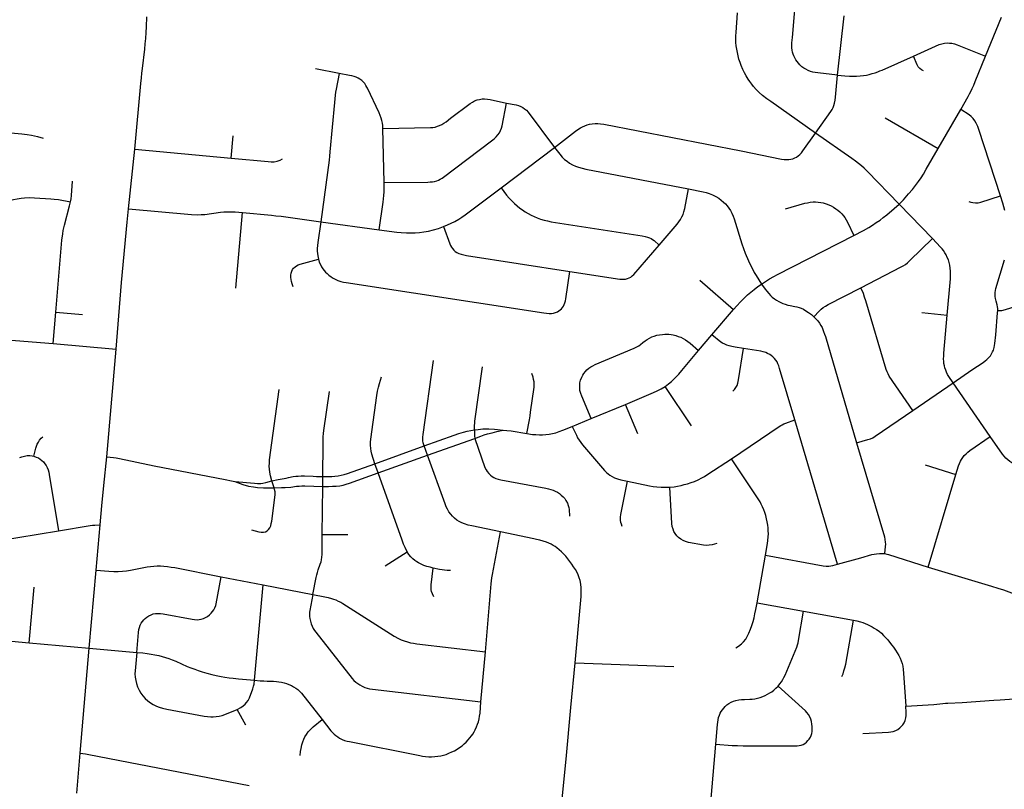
# Model space of a CAD drawing. Extents: x 1410746 to 1533160, y 578873 to 704954.
# Tile 23 of 227: x 1471257 to 1477273, y 603049 to 607755. Entities that reach past the tile are written whole.
import ezdxf

# ---------------------------------------------------------------- set-up
doc = ezdxf.new("R2010")
doc.units = 0
doc.header["$MEASUREMENT"] = 0
doc.layers.add('MC_STREETS', color=254, linetype='CONTINUOUS')

msp = doc.modelspace()

# ---------------------------------------------------------------- linework, layer by layer
at = {"layer": 'MC_STREETS'}
for p, q in [((1476254.32315, 607415.633475), (1476293.38565, 607778.914725)), ((1477157.61585, 607531.338375), (1477255.4023, 607769.793225)), ((1473208.514825, 607426.0861), (1473063.2845, 607454.738375)), ((1476545.50175, 607155.158225), (1476869.1716, 606968.148975)), ((1476869.1716, 606968.148975), (1477006.3607, 607206.5294)), ((1473483.341625, 606758.86065), (1473476.6318, 607089.121775)), ((1472549.269625, 606908.18185), (1472561.111725, 607044.482175)), ((1474197.842525, 606727.94185), (1474525.2323, 606974.574925)), ((1471922.308725, 606599.680675), (1471961.127975, 606963.14555)), ((1471961.127975, 606963.14555), (1472549.269625, 606908.18185)), ((1476834.622475, 606416.488325), (1476629.883325, 606627.337125)), ((1472577.7034, 606114.490575), (1472619.0903, 606575.366975)), ((1473096.2181, 606519.4301), (1473454.100075, 606471.37725)), ((1475887.811275, 606198.00985), (1476353.2414, 606436.16085)), ((1475411.57375, 606162.518025), (1475618.90975, 605983.716925)), ((1471461.0266, 605774.54945), (1471477.94175, 605967.550575)), ((1471477.94175, 605967.550575), (1471641.483425, 605952.185975)), ((1475486.095425, 605828.943975), (1475618.90975, 605983.716925)), ((1476768.98115, 605964.1918), (1476923.448025, 605949.136725)), ((1475404.545425, 605732.714275), (1475486.095425, 605828.943975)), ((1471461.0266, 605774.54945), (1471845.642775, 605740.871)), ((1471788.4669, 605081.878425), (1471845.642775, 605740.871)), ((1476713.793125, 605365.997725), (1476959.756775, 605535.2606)), ((1477186.81345, 605206.562275), (1476959.756775, 605535.2606)), ((1475360.575475, 605272.15075), (1475200.09885, 605513.223375)), ((1474748.138725, 605315.80695), (1474957.859925, 605402.73815)), ((1475033.380775, 605223.5715), (1474957.859925, 605402.73815)), ((1474632.757475, 605267.90325), (1474748.138725, 605315.80695)), ((1476252.591925, 604425.475175), (1475993.2306, 605309.123425)), ((1473748.3507, 605091.82715), (1474037.524475, 605194.99835)), ((1473427.153525, 605040.3133), (1473727.879825, 605148.931075)), ((1473748.3507, 605091.82715), (1473727.879825, 605148.931075)), ((1473447.1211, 604983.6264), (1473748.3507, 605091.82715)), ((1473447.1211, 604983.6264), (1473427.153525, 605040.3133)), ((1476788.146625, 605033.3562), (1476976.2395, 604973.373825)), ((1472811.24685, 604893.58745), (1472798.172725, 604935.083575)), ((1473108.1519, 604900.679225), (1473108.672725, 604962.397975)), ((1476807.410475, 604408.358275), (1476976.2395, 604973.373825)), ((1473106.0321, 604608.152725), (1473108.1519, 604900.679225)), ((1470881.744075, 604529.64915), (1471493.7491, 604630.0462)), ((1471724.069925, 604388.7097), (1471747.83315, 604665.751325)), ((1473106.0321, 604608.152725), (1473261.761275, 604608.152725)), ((1473489.69015, 604414.8806), (1473624.500575, 604501.15935)), ((1475761.666025, 604189.38305), (1475813.8444, 604480.209725)), ((1476252.591925, 604425.475175), (1476395.440175, 604465.31745)), ((1471682.437875, 603912.3406), (1471724.069925, 604388.7097)), ((1472487.755975, 604348.3715), (1472743.92285, 604299.58505)), ((1471314.0635, 603944.9044), (1471345.807425, 604285.635575)), ((1472691.573725, 603717.048), (1472743.92285, 604299.58505)), ((1472743.92285, 604299.58505), (1473048.464675, 604240.5217)), ((1475761.666025, 604189.38305), (1476046.64285, 604137.9544)), ((1476046.64285, 604137.9544), (1476351.2388, 604083.346425)), ((1470951.3031, 603979.019), (1471314.0635, 603944.9044)), ((1471314.0635, 603944.9044), (1471682.437875, 603912.3406)), ((1471627.400775, 603269.6606), (1471682.437875, 603912.3406)), ((1471682.437875, 603912.3406), (1471972.3979, 603886.22575)), ((1474075.0994, 603584.892025), (1474101.964025, 603890.228375)), ((1474649.826675, 603822.846575), (1475254.35145, 603800.60185)), ((1472639.201, 603442.4401), (1472586.692125, 603538.284625)), ((1471605.892125, 603026.014925), (1471627.400775, 603269.6606))]:
    msp.add_line(p, q, dxfattribs=at)
for points in [[(1475977.6666, 607646.0289), (1475991.497475, 607792.02115), (1475998.672975, 607871.666675), (1476004.925275, 607932.7502), (1476007.333075, 607955.29085), (1476009.635225, 607972.369225), (1476013.295325, 607986.870825), (1476017.25135, 608002.095225), (1476021.9738, 608013.297625), (1476029.307425, 608028.4567), (1476037.197175, 608043.240475), (1476045.2979, 608054.37725), (1476057.41695, 608069.443825), (1476067.7552, 608079.80865), (1476081.72425, 608095.07925), (1476230.097175, 608220.709075)], [(1471961.127975, 606963.14555), (1471997.0273, 607365.300675), (1472000.492975, 607399.0935), (1472003.786325, 607429.250825), (1472007.17175, 607457.375825), (1472021.49465, 607575.605), (1472024.586775, 607606.886675), (1472027.507375, 607641.074925), (1472029.91485, 607677.823875), (1472031.688125, 607710.941925), (1472033.19355, 607771.8219)], [(1475795.4901, 607292.5666), (1475775.115375, 607310.646475), (1475757.103225, 607329.092675), (1475741.19335, 607346.699725), (1475730.25585, 607360.5018), (1475718.2767, 607376.647625), (1475708.12045, 607392.272625), (1475695.88085, 607412.84555), (1475685.4642, 607430.553875), (1475676.0892, 607449.824725), (1475664.891275, 607475.866375), (1475657.860025, 607494.355975), (1475651.610025, 607514.40805), (1475646.141275, 607533.9393), (1475641.7142, 607553.991375), (1475638.06835, 607574.303875), (1475635.203775, 607595.137225), (1475633.12045, 607616.7518), (1475632.3392, 607635.5018), (1475632.5996, 607656.855975), (1475633.38085, 607676.647625), (1475643.410425, 607796.8392)], [(1476254.32315, 607415.633475), (1476132.44815, 607429.695975), (1476117.422225, 607431.950375), (1476101.795275, 607435.18355), (1476088.054325, 607439.225), (1476074.04395, 607445.15245), (1476060.35135, 607451.942975), (1476047.909225, 607459.432275), (1476035.78485, 607468.054025), (1476023.929925, 607478.83125), (1476015.038725, 607489.0696), (1476007.494675, 607498.7691), (1475999.6812, 607510.3546), (1475991.8677, 607522.748375), (1475985.94025, 607534.603325), (1475981.8988, 607545.1111), (1475978.665625, 607557.774325), (1475976.24075, 607569.8987), (1475974.624175, 607582.292475), (1475973.815875, 607598.4583), (1475974.35475, 607613.815825), (1475975.7019, 607629.442775), (1475977.6666, 607646.0289)], [(1476717.5726, 607533.1407), (1476875.6224, 607603.30735), (1476890.726575, 607608.515675), (1476906.611975, 607611.640675), (1476923.27865, 607613.203175), (1476937.34115, 607612.68235), (1476952.96615, 607611.11985), (1476968.330725, 607607.2136), (1476983.955725, 607601.74485), (1477157.61585, 607531.338375)], [(1476254.32315, 607415.633475), (1476297.2919, 607411.206375), (1476326.7578, 607409.580975), (1476348.286125, 607409.148075), (1476370.12405, 607409.787225), (1476391.18635, 607411.397525), (1476412.499575, 607414.089175), (1476430.570325, 607417.109425), (1476447.4974, 607421.015675), (1476465.914875, 607425.859325), (1476482.841975, 607431.067675), (1476498.9878, 607436.276), (1476512.789875, 607441.74475), (1476525.6224, 607447.317775), (1476717.5726, 607533.1407)], [(1476779.007825, 607443.1511), (1476766.768225, 607449.140675), (1476756.09115, 607457.2136), (1476746.71615, 607467.36985), (1476740.14065, 607479.153675), (1476717.5726, 607533.1407)], [(1477006.3607, 607206.5294), (1477051.41255, 607285.004025), (1477060.527125, 607301.931125), (1477068.339625, 607317.035275), (1477076.152125, 607334.222775), (1477086.04795, 607355.57695), (1477095.16255, 607377.712375), (1477157.61585, 607531.338375)], [(1473208.514825, 607426.0861), (1473190.345425, 607330.560775), (1473187.220425, 607311.55035), (1473184.61625, 607293.842025), (1473181.751675, 607270.664925), (1473179.407925, 607249.310775), (1473152.3246, 606947.227425), (1473149.98085, 606921.446175), (1473147.11625, 606895.404525), (1473096.2181, 606519.4301)], [(1473324.1996, 607398.2691), (1473312.7203, 607403.22755), (1473300.674325, 607407.377175), (1473286.74045, 607411.519675), (1473272.376675, 607414.67535), (1473208.514825, 607426.0861)], [(1473476.6318, 607089.121775), (1473475.306625, 607108.588775), (1473473.67875, 607121.967025), (1473470.29335, 607138.11285), (1473465.86625, 607153.477425), (1473460.1371, 607169.102425), (1473453.36625, 607184.98785), (1473381.7307, 607335.779625), (1473377.62135, 607343.600675), (1473372.376675, 607353.477425), (1473365.085, 607364.67535), (1473356.49125, 607375.352425), (1473346.595425, 607384.467025), (1473335.3975, 607392.279525), (1473324.1996, 607398.2691)], [(1476119.95045, 607062.165575), (1476212.9169, 607194.539725), (1476219.94815, 607206.258475), (1476226.458575, 607218.758475), (1476231.539875, 607231.5885), (1476235.57315, 607245.8418), (1476238.571125, 607262.8385), (1476240.914875, 607282.36975), (1476254.32315, 607415.633475)], [(1473476.6318, 607089.121775), (1473766.907925, 607095.1441), (1473781.45235, 607096.474), (1473794.458225, 607099.1354), (1473809.195725, 607103.94905), (1473821.104175, 607108.089125), (1473836.7216, 607114.707225), (1473848.967975, 607121.7551), (1473861.834075, 607131.70555), (1473889.8396, 607152.654975), (1474009.61625, 607243.364575), (1474022.6371, 607251.697925), (1474036.6996, 607258.989575), (1474052.064175, 607264.458325), (1474066.126675, 607268.104175), (1474082.2725, 607270.447925), (1474096.595425, 607270.96875), (1474115.60585, 607269.145825), (1474130.71, 607266.541675), (1474230.49595, 607245.324625)], [(1476119.95045, 607062.165575), (1475845.4901, 607254.28535), (1475821.531775, 607271.73325), (1475795.4901, 607292.5666)], [(1473483.341625, 606758.86065), (1473751.54335, 606762.592025), (1473765.345425, 606763.11285), (1473779.66835, 606764.1111), (1473791.821125, 606766.498275), (1473805.274, 606770.6016), (1473816.174875, 606775.063675), (1473826.00195, 606780.26535), (1473837.177025, 606787.114575), (1474147.11625, 607020.447925), (1474158.5746, 607029.822925), (1474168.73085, 607039.458325), (1474179.1475, 607051.177075), (1474188.001675, 607063.9375), (1474195.29335, 607078), (1474201.0225, 607092.0625), (1474204.92875, 607106.385425), (1474230.49595, 607245.324625)], [(1474230.49595, 607245.324625), (1474291.126675, 607233.729175), (1474305.4496, 607230.34375), (1474319.251675, 607225.395825), (1474330.71, 607219.145825), (1474341.907925, 607211.072925), (1474352.585, 607201.4375), (1474363.782925, 607188.9375), (1474525.2323, 606974.574925)], [(1477248.748375, 606678.818575), (1477117.38105, 607083.344625), (1477110.3498, 607102.61545), (1477101.495625, 607122.66755), (1477093.1623, 607136.99045), (1477083.26645, 607150.2717), (1477070.075725, 607163.866875), (1477057.70595, 607173.4155), (1477006.3607, 607206.5294)], [(1474525.2323, 606974.574925), (1474653.37125, 607074.07675), (1474667.204425, 607084.026925), (1474682.534, 607093.388075), (1474695.84155, 607100.772375), (1474709.674725, 607107.082225), (1474723.5079, 607112.42135), (1474738.31185, 607116.30435), (1474755.29995, 607118.973925), (1474772.77345, 607120.18735), (1474789.0335, 607120.43005), (1474806.264325, 607119.4593), (1474826.407375, 607116.54705), (1475665.1461, 606952.6697)], [(1471065.3814, 607075.833575), (1471270.375775, 607056.8028), (1471302.10015, 607052.6565), (1471328.92305, 607048.229425), (1471365.3814, 607040.677325), (1471400.0168, 607031.302325)], [(1475665.1461, 606952.6697), (1475910.734675, 606903.224825), (1475926.75205, 606901.040625), (1475942.284025, 606899.8272), (1475955.874525, 606900.312575), (1475968.251575, 606901.7687), (1475980.143275, 606905.409), (1475993.491075, 606910.50545), (1476002.955875, 606915.601875), (1476013.634125, 606922.8825), (1476023.827, 606931.133875), (1476032.806425, 606940.598675), (1476042.62125, 606953.182925), (1476119.95045, 607062.165575)], [(1476629.883325, 606627.337125), (1476436.121675, 606828.0726), (1476417.005475, 606846.76615), (1476400.396925, 606861.66015), (1476382.54445, 606876.345175), (1476363.712825, 606890.93305), (1476341.16795, 606906.847075), (1476119.95045, 607062.165575)], [(1474525.2323, 606974.574925), (1474556.075475, 606932.40575), (1474571.507525, 606914.983225), (1474586.111875, 606901.3534), (1474600.941525, 606889.678975), (1474616.9812, 606878.396675), (1474634.702625, 606868.223325), (1474652.372, 606860.0197), (1474671.303475, 606852.762625), (1474693.07465, 606846.767675), (1474715.16135, 606842.0348), (1475343.18735, 606720.43085)], [(1476629.883325, 606627.337125), (1476655.73535, 606653.81395), (1476687.563425, 606689.620525), (1476711.434475, 606717.735325), (1476730.266075, 606741.606375), (1476747.7715, 606765.212175), (1476764.216, 606789.348475), (1476778.008175, 606811.09765), (1476795.77885, 606840.80385), (1476869.1716, 606968.148975)], [(1472549.269625, 606908.18185), (1472774.913825, 606887.71135), (1472793.924225, 606885.888425), (1472811.632575, 606887.190525), (1472830.12215, 606891.096775), (1472848.351325, 606897.08635), (1472862.674225, 606903.857175)], [(1471567.23225, 606641.025775), (1471570.76835, 606660.4412), (1471573.031975, 606680.682775), (1471580.49535, 606768.676025)], [(1473454.100075, 606471.37725), (1473478.626675, 606638.8941), (1473480.71, 606659.467025), (1473482.2725, 606680.560775), (1473483.05375, 606702.696175), (1473483.835, 606729.258675), (1473483.341625, 606758.86065)], [(1473846.18335, 606490.242475), (1473870.656375, 606500.347925), (1473893.769175, 606510.76815), (1473916.165, 606521.96605), (1473940.904575, 606536.288975), (1473959.0185, 606547.77195), (1473978.404575, 606561.8098), (1474197.842525, 606727.94185)], [(1474197.842525, 606727.94185), (1474231.79, 606681.8619), (1474247.154575, 606664.15355), (1474263.185175, 606646.730275), (1474279.157375, 606631.105275), (1474295.476825, 606616.52195), (1474312.490725, 606603.3275), (1474328.570475, 606591.69105), (1474345.623675, 606580.32225), (1474363.7427, 606569.664), (1474381.1512, 606560.782125), (1474399.75875, 606552.4348), (1474418.50875, 606544.3619), (1474439.862925, 606536.5494), (1474461.4775, 606529.77855), (1474482.050425, 606524.83065), (1474504.706675, 606520.14315), (1475059.915, 606433.4244), (1475077.623325, 606429.77855), (1475092.7275, 606426.132725), (1475104.493425, 606422.223075), (1475114.852425, 606417.442), (1475123.299, 606412.02345), (1475132.57125, 606404.257725), (1475164.12425, 606376.626575)], [(1471185.32315, 606646.98955), (1471218.573, 606655.74535), (1471240.96885, 606660.43285), (1471266.22925, 606664.3391), (1471287.0626, 606666.422425), (1471315.96885, 606667.724525), (1471348.2605, 606666.68285), (1471448.0001, 606660.43285), (1471468.3126, 606658.349525), (1471494.273525, 606654.97175), (1471567.23225, 606641.025775)], [(1475164.12425, 606376.626575), (1475273.955075, 606506.001325), (1475283.4208, 606518.306775), (1475293.517575, 606533.136425), (1475303.3032, 606550.127325), (1475310.074025, 606564.189825), (1475315.288775, 606579.834025), (1475320.33715, 606600.658625), (1475343.18735, 606720.43085)], [(1475343.18735, 606720.43085), (1475433.251125, 606702.9919), (1475451.480275, 606698.3044), (1475470.230275, 606692.57525), (1475490.542775, 606685.02315), (1475510.38285, 606674.9621), (1475527.52195, 606664.189825), (1475543.667775, 606652.21065), (1475557.469875, 606640.2315), (1475568.667775, 606629.294), (1475579.605275, 606616.533575), (1475590.542775, 606602.471075), (1475600.438625, 606587.627325), (1475608.77195, 606572.26275), (1475616.844875, 606554.033575), (1475622.574025, 606537.88775), (1475668.407375, 606383.9815), (1475678.43905, 606356.0669), (1475689.463025, 606328.605675), (1475709.3928, 606280.921525), (1475721.27195, 606255.33565), (1475733.251125, 606231.1169), (1475744.70945, 606210.283575), (1475756.688625, 606191.01275), (1475788.2865, 606138.957125)], [(1477055.9227, 606642.719625), (1477067.841575, 606638.6373), (1477080.373125, 606636.590525), (1477096.5477, 606635.42795), (1477112.95395, 606636.469625), (1477129.36375, 606639.84205), (1477248.748375, 606678.818575)], [(1477275.45395, 606588.29255), (1477269.7248, 606610.688375), (1477262.9388, 606632.961625), (1477248.748375, 606678.818575)], [(1471477.94175, 605967.550575), (1471515.376175, 606408.04165), (1471520.043825, 606445.110475), (1471522.708825, 606466.188825), (1471530.5252, 606499.15795), (1471562.3231, 606616.863725), (1471567.23225, 606641.025775)], [(1475936.6754, 606598.606975), (1476053.8596, 606632.49155), (1476070.5195, 606636.44475), (1476086.04995, 606639.268475), (1476104.121725, 606640.9627), (1476119.65215, 606641.52745), (1476135.747325, 606640.115575), (1476151.56015, 606637.856625), (1476166.8082, 606634.750525), (1476183.7505, 606629.9502), (1476199.5633, 606623.73805), (1476215.658475, 606616.396375), (1476229.77705, 606608.489975), (1476243.8047, 606599.10785), (1476255.47285, 606590.4182), (1476268.46195, 606579.688075), (1476280.32155, 606567.828475), (1476290.83645, 606555.572525), (1476299.077225, 606544.8478), (1476307.14685, 606531.684925), (1476314.770875, 606517.283975), (1476353.2414, 606436.16085)], [(1476353.2414, 606436.16085), (1476411.8193, 606467.166325), (1476444.59025, 606485.40225), (1476466.9861, 606499.204325), (1476490.684, 606514.5689), (1476513.27875, 606530.166175), (1476532.8715, 606545.298075), (1476554.225675, 606562.485575), (1476599.01735, 606599.985575), (1476629.883325, 606627.337125)], [(1471845.642775, 605740.871), (1471879.698475, 606148.838775), (1471914.420675, 606517.936), (1471922.308725, 606599.680675)], [(1471922.308725, 606599.680675), (1472307.63195, 606563.648225), (1472342.7882, 606562.085725), (1472366.74655, 606563.127375), (1472388.1007, 606564.9503), (1472483.673625, 606577.710725), (1472503.7257, 606579.533625), (1472525.6007, 606580.835725), (1472548.7778, 606580.835725), (1472574.298625, 606579.533625), (1472619.0903, 606575.366975)], [(1472619.0903, 606575.366975), (1472795.13195, 606559.48155), (1472821.954875, 606556.616975), (1472853.7257, 606552.971125), (1473096.2181, 606519.4301)], [(1473096.2181, 606519.4301), (1473078.925425, 606393.84105), (1473076.36805, 606373.950375), (1473074.9213, 606355.588025), (1473075.279575, 606340.71605), (1473076.060825, 606326.65355), (1473078.144175, 606311.8098), (1473081.892075, 606291.38725)], [(1473454.100075, 606471.37725), (1473560.8668, 606456.042875), (1473588.644575, 606453.2651), (1473621.283475, 606451.528975), (1473647.67235, 606451.18175), (1473673.3668, 606452.223425), (1473700.450125, 606454.30675), (1473726.839025, 606457.778975), (1473755.31125, 606462.987325), (1473785.662075, 606469.85525), (1473815.58915, 606478.459275), (1473846.18335, 606490.242475)], [(1473846.18335, 606490.242475), (1473884.654575, 606384.9869), (1473889.342075, 606373.788975), (1473894.550425, 606364.6744), (1473900.800425, 606355.2994), (1473908.873325, 606345.663975), (1473916.94625, 606338.632725), (1473928.144175, 606331.34105), (1473940.38375, 606325.6119), (1473953.925425, 606320.9244), (1473970.331675, 606317.01815), (1473987.01985, 606314.300025), (1474618.445525, 606215.84785)], [(1474958.074, 606169.160075), (1474969.79275, 606172.198275), (1474981.077475, 606176.75555), (1474990.8431, 606181.746875), (1474999.740675, 606188.2573), (1475009.7233, 606198.022925), (1475164.12425, 606376.626575)], [(1476396.5678, 606116.12775), (1476642.7815, 606243.5884), (1476655.585325, 606250.74985), (1476668.38915, 606258.996375), (1476680.75895, 606268.327975), (1476695.9499, 606281.99985), (1476834.622475, 606416.488325)], [(1476923.448025, 605949.136725), (1476942.911725, 606171.7568), (1476944.430825, 606194.54325), (1476944.2138, 606217.546725), (1476942.4777, 606235.7759), (1476939.4395, 606254.6561), (1476935.967275, 606270.0641), (1476930.75895, 606286.340125), (1476924.465525, 606301.748125), (1476917.304075, 606316.722075), (1476909.704625, 606329.4774), (1476900.825375, 606342.9902), (1476892.347475, 606354.4825), (1476883.33755, 606365.229075), (1476834.622475, 606416.488325)], [(1472927.623325, 606122.4869), (1472921.373325, 606140.195225), (1472917.7275, 606154.257725), (1472915.123325, 606167.27855), (1472913.82125, 606179.77855), (1472914.081675, 606192.27855), (1472915.904575, 606206.34105), (1472919.550425, 606218.0598), (1472924.237925, 606227.695225), (1472930.487925, 606236.5494), (1472939.342075, 606245.14315), (1472947.935825, 606251.132725), (1472958.092075, 606256.08065), (1472969.810825, 606260.507725), (1473081.892075, 606291.38725)], [(1473081.892075, 606291.38725), (1473087.519175, 606273.26815), (1473094.29, 606257.382725), (1473101.060825, 606245.14315), (1473109.13375, 606232.64315), (1473116.94625, 606222.226475), (1473125.800425, 606212.070225), (1473135.69625, 606202.4348), (1473146.112925, 606193.58065), (1473159.915, 606182.90355), (1473171.894175, 606174.83065), (1473184.915, 606168.320225), (1473201.581675, 606161.02855)], [(1477232.61745, 605976.313325), (1477232.273925, 605988.524325), (1477231.48695, 605998.7092), (1477229.0998, 606010.861975), (1477222.589375, 606034.733525), (1477218.2491, 606051.00955), (1477216.73, 606062.294275), (1477216.295975, 606074.013025), (1477216.947025, 606088.118925), (1477218.683125, 606099.620675), (1477221.5043, 606112.424475), (1477273.80465, 606286.2526)], [(1477232.61745, 605976.313325), (1477248.804875, 605976.497975), (1477257.322625, 605977.400775), (1477265.60035, 605979.157475), (1477352.9941, 606004.8051), (1477360.33485, 606008.283725), (1477366.064, 606012.189975), (1477372.574425, 606017.91915), (1477378.934025, 606027.4343), (1477420.995075, 606097.091), (1477428.242325, 606111.5514), (1477437.418175, 606132.242075), (1477459.03275, 606192.1379), (1477473.09525, 606234.846225), (1477481.689, 606264.0129), (1477485.855675, 606272.867075), (1477491.58485, 606279.377475), (1477498.355675, 606284.064975), (1477510.074425, 606286.148325), (1477519.449425, 606284.3254), (1477558.511925, 606262.189975)], [(1473201.581675, 606161.02855), (1473218.50875, 606155.2994), (1473234.915, 606150.8723), (1473252.362925, 606147.4869), (1474459.13375, 605962.070225), (1474475.54, 605960.2473), (1474490.904575, 605958.945225), (1474505.487925, 605959.20565), (1474518.248325, 605961.5494), (1474531.269175, 605965.195225), (1474542.467075, 605969.882725), (1474551.060825, 605975.09105), (1474559.654575, 605980.820225), (1474566.685825, 605987.070225), (1474573.9775, 605995.663975), (1474578.925425, 606004.257725), (1474583.873325, 606013.89315), (1474587.424825, 606023.92725), (1474590.762075, 606036.249075), (1474592.98025, 606048.956725), (1474618.445525, 606215.84785)], [(1474618.445525, 606215.84785), (1474922.70075, 606169.377075), (1474935.721575, 606167.858), (1474948.091375, 606168.075), (1474958.074, 606169.160075)], [(1475788.2865, 606138.957125), (1475812.632775, 606154.6644), (1475837.502625, 606170.109875), (1475863.9432, 606185.293575), (1475887.811275, 606198.00985)], [(1475618.90975, 605983.716925), (1475639.067425, 606006.49245), (1475660.272225, 606029.5298), (1475683.047775, 606052.04355), (1475704.514375, 606072.201225), (1475724.67205, 606090.0028), (1475745.153, 606106.230575), (1475766.296325, 606122.98805), (1475788.2865, 606138.957125)], [(1475788.2865, 606138.957125), (1475811.06205, 606108.06615), (1475820.7482, 606095.23855), (1475833.052225, 606080.31665), (1475843.52375, 606069.583325), (1475854.625, 606059.4238), (1475867.645825, 606049.007125), (1475880.145825, 606040.413375), (1475895.1512, 606031.704475), (1475907.75, 606025.0488), (1475919.98055, 606019.565375), (1475934.547875, 606014.884325)], [(1476109.833325, 605939.371725), (1476141.34375, 605973.225875), (1476153.84375, 605984.4238), (1476166.5709, 605994.730375), (1476179.59175, 606003.627925), (1476196.552075, 606013.590475), (1476396.5678, 606116.12775)], [(1476713.793125, 605365.997725), (1476569.535225, 605576.168825), (1476562.361775, 605588.841225), (1476556.408575, 605601.793875), (1476551.462225, 605616.42905), (1476426.5, 606035.725875), (1476419.208325, 606058.382125), (1476411.449375, 606080.060225), (1476396.5678, 606116.12775)], [(1475934.547875, 606014.884325), (1475950.97915, 606010.465475), (1475965.302075, 606007.08005), (1475992.125, 606002.39255), (1476004.625, 605999.527975), (1476018.427075, 605995.621725), (1476031.96875, 605990.6738), (1476044.72915, 605984.684225), (1476060.09375, 605976.090475), (1476076.239575, 605965.413375), (1476093.9479, 605952.132125), (1476109.833325, 605939.371725)], [(1476959.756775, 605535.2606), (1476934.03265, 605573.210125), (1476925.767625, 605586.68735), (1476919.474225, 605599.491175), (1476914.4829, 605612.295), (1476909.37565, 605626.7035), (1476906.372525, 605638.9679), (1476904.066225, 605652.8766), (1476902.547125, 605665.029375), (1476901.8961, 605680.654375), (1476902.547125, 605698.666525), (1476903.849225, 605715.5936), (1476923.448025, 605949.136725)], [(1476959.756775, 605535.2606), (1477074.96725, 605613.661275), (1477143.018825, 605659.97035), (1477155.401875, 605668.9349), (1477166.5564, 605678.2665), (1477176.735725, 605688.053575), (1477187.82375, 605700.83595), (1477194.9852, 605712.120675), (1477201.2786, 605724.27345), (1477206.052925, 605735.34115), (1477210.827225, 605750.532125), (1477213.6484, 605763.55295), (1477215.384525, 605776.139775), (1477219.98455, 605827.87055), (1477231.82275, 605963.576975), (1477232.61745, 605976.313325)], [(1476109.833325, 605939.371725), (1476121.03125, 605926.6113), (1476133.0104, 605913.33005), (1476143.427075, 605899.527975), (1476152.020825, 605886.246725), (1476159.052075, 605872.965475), (1476164.2604, 605860.9863), (1476168.9479, 605847.70505), (1476174.9375, 605831.819625), (1476179.625, 605817.2363), (1476370.415025, 605167.45685)], [(1470336.165275, 605872.993825), (1470542.02485, 605853.8735), (1471075.879025, 605806.477675), (1471461.0266, 605774.54945)], [(1474748.138725, 605315.80695), (1474690.587025, 605453.9726), (1474684.85785, 605470.118425), (1474680.17035, 605487.0455), (1474678.347425, 605502.4101), (1474678.347425, 605517.774675), (1474680.17035, 605534.962175), (1474684.12115, 605550.627025), (1474690.587025, 605569.07675), (1474696.5766, 605581.055925), (1474703.868275, 605592.774675), (1474713.243275, 605604.75385), (1474722.097425, 605614.649675), (1474734.85785, 605624.805925), (1474746.5766, 605632.618425), (1474758.816175, 605639.649675), (1474772.618275, 605646.1601), (1475011.680775, 605747.20175), (1475026.784925, 605754.233), (1475038.7641, 605760.743425), (1475050.435575, 605769.054175), (1475064.805775, 605781.57675), (1475077.8266, 605791.733), (1475091.10785, 605800.587175), (1475104.649525, 605808.13925), (1475119.753675, 605815.1705), (1475134.337025, 605820.899675), (1475150.222425, 605825.587175), (1475165.847425, 605828.9726), (1475183.816175, 605831.31635), (1475198.659925, 605832.0976), (1475210.899525, 605832.358), (1475222.878675, 605831.57675), (1475236.680775, 605829.75385), (1475250.48285, 605827.4101), (1475265.3266, 605823.50385), (1475279.909925, 605819.07675), (1475295.534925, 605813.087175), (1475309.597425, 605806.055925), (1475325.48285, 605797.462175), (1475339.54535, 605788.3476), (1475352.97745, 605777.66065), (1475404.545425, 605732.714275)], [(1475678.3356, 605744.966375), (1475627.28695, 605753.0818), (1475607.1293, 605757.008625), (1475591.422025, 605760.411875), (1475577.285475, 605764.86225), (1475564.196075, 605770.3598), (1475550.8449, 605777.1663), (1475539.849825, 605784.23455), (1475486.095425, 605828.943975)], [(1475200.09885, 605513.223375), (1475221.8275, 605528.84935), (1475239.37035, 605543.36315), (1475254.2141, 605556.904825), (1475269.950475, 605572.932), (1475284.2734, 605588.817425), (1475302.24215, 605609.911175), (1475404.545425, 605732.714275)], [(1475614.689175, 605484.818425), (1475624.4073, 605494.697175), (1475633.308075, 605506.739425), (1475640.114575, 605518.2581), (1475645.55525, 605533.79045), (1475649.29375, 605552.29795), (1475678.3356, 605744.966375)], [(1475993.2306, 605309.123425), (1475900.069925, 605622.71145), (1475895.13055, 605638.2466), (1475889.8602, 605650.98455), (1475884.061, 605662.870225), (1475877.032575, 605673.4983), (1475869.17895, 605682.660875), (1475858.44565, 605693.65595), (1475848.235925, 605702.033175), (1475839.07335, 605708.316075), (1475826.769325, 605714.860775), (1475814.727075, 605720.096525), (1475799.805175, 605725.0705), (1475784.0979, 605728.47375), (1475678.3356, 605744.966375)], [(1473727.879825, 605148.931075), (1473722.17275, 605168.926325), (1473720.317725, 605180.4687), (1473720.317725, 605193.24775), (1473720.936075, 605203.141225), (1473722.7911, 605218.187525), (1473785.902825, 605671.725125)], [(1474034.925725, 605246.9365), (1474035.963625, 605273.75445), (1474037.088, 605288.065425), (1474038.355375, 605300.565425), (1474085.230375, 605631.815425)], [(1474355.954625, 605224.1738), (1474371.0588, 605307.76755), (1474375.09365, 605332.974825), (1474378.09005, 605354.902975), (1474399.329175, 605509.047425), (1474400.46195, 605524.339775), (1474399.612375, 605540.198475), (1474397.06365, 605555.774), (1474393.382175, 605569.933575), (1474385.533475, 605592.12525)], [(1473427.153525, 605040.3133), (1473408.372675, 605098.7222), (1473404.02075, 605116.129975), (1473401.342625, 605133.202975), (1473400.338325, 605153.958375), (1473400.9669, 605171.926), (1473402.681675, 605190.447725), (1473439.171025, 605457.9247), (1473443.522975, 605484.371125), (1473448.54445, 605507.80465), (1473454.904975, 605531.57295), (1473466.9565, 605571.7447)], [(1472798.172725, 604935.083575), (1472790.352175, 604966.58155), (1472785.951275, 604988.23275), (1472783.393275, 605007.5597), (1472782.073775, 605025.60065), (1472782.46205, 605044.1004), (1472784.02455, 605064.152475), (1472841.57665, 605494.360825)], [(1473108.672725, 604962.397975), (1473110.29605, 605162.906075), (1473110.98525, 605184.2716), (1473112.11895, 605204.312325), (1473113.941875, 605224.104), (1473116.0252, 605242.593575), (1473149.240175, 605481.59135)], [(1474957.859925, 605402.73815), (1475114.630775, 605469.1444), (1475147.9641, 605484.248575), (1475175.568275, 605498.311075), (1475200.09885, 605513.223375)], [(1476370.415025, 605167.45685), (1476438.967375, 605187.988625), (1476454.25585, 605192.792075), (1476469.248125, 605199.21735), (1476484.508125, 605207.78435), (1476713.793125, 605365.997725)], [(1475605.06205, 605070.8628), (1475896.967075, 605267.4616), (1475906.8764, 605273.748225), (1475916.038975, 605278.983975), (1475925.725125, 605283.69615), (1475937.126775, 605288.74285), (1475993.2306, 605309.123425)], [(1473727.879825, 605148.931075), (1473912.395, 605214.431825), (1473940.329625, 605224.434225), (1473968.194225, 605232.76755), (1473990.699125, 605238.325825), (1474013.59645, 605243.1052), (1474034.925725, 605246.9365)], [(1474034.925725, 605246.9365), (1474058.40745, 605250.305), (1474087.053275, 605252.64875), (1474123.142125, 605253.340475), (1474157.77755, 605251.777975), (1474210.1213, 605245.527975)], [(1474034.925725, 605246.9365), (1474034.96995, 605229.9925), (1474035.7512, 605210.982075), (1474037.524475, 605194.99835)], [(1474037.524475, 605194.99835), (1474073.662975, 605208.2884), (1474094.575075, 605215.848825), (1474114.548375, 605222.090475), (1474142.673375, 605229.64255), (1474171.579625, 605237.45505), (1474210.1213, 605245.527975)], [(1474210.1213, 605245.527975), (1474233.819225, 605243.965475), (1474259.600475, 605240.840475), (1474355.954625, 605224.1738)], [(1474355.954625, 605224.1738), (1474389.510775, 605219.759), (1474410.1213, 605217.9238), (1474432.77755, 605216.621725), (1474451.52755, 605216.88215), (1474472.100475, 605218.44465), (1474492.412975, 605221.0488), (1474512.725475, 605224.95505), (1474531.735875, 605229.902975), (1474552.048375, 605236.4134), (1474575.485875, 605244.746725), (1474632.757475, 605267.90325)], [(1474632.757475, 605267.90325), (1474658.293325, 605214.012), (1474665.845425, 605199.42865), (1474674.202275, 605185.22675), (1474685.24865, 605169.30575), (1474695.5474, 605156.474125), (1474830.42875, 604997.86615), (1474841.36625, 604986.66825), (1474851.5225, 604977.814075), (1474862.720425, 604970.001575), (1474876.782925, 604961.1474), (1474891.36625, 604954.376575), (1474908.55375, 604948.126575), (1474929.126675, 604942.3974), (1474970.157475, 604932.616625)], [(1471343.34455, 605086.612275), (1471355.68005, 605134.837525), (1471359.89115, 605147.70405), (1471364.57865, 605159.683225), (1471371.089075, 605172.44365), (1471379.074275, 605184.060825), (1471388.88135, 605195.8915), (1471398.350625, 605205.53045)], [(1474037.524475, 605194.99835), (1474099.68005, 605017.1767), (1474106.190475, 605003.504825), (1474113.134925, 604992.003075), (1474123.334575, 604979.8503), (1474132.883175, 604970.5187), (1474143.9509, 604962.923225), (1474154.584575, 604956.4128), (1474166.303325, 604950.77045), (1474180.62625, 604945.996125), (1474196.991575, 604942.0534), (1474470.990825, 604890.6576), (1474487.04985, 604887.185375), (1474502.240825, 604883.279125), (1474516.129725, 604878.504825), (1474529.36755, 604872.64545), (1474542.3884, 604865.701), (1474554.32415, 604857.8885), (1474565.8259, 604848.5569), (1474577.110625, 604838.140225), (1474586.659225, 604826.8555), (1474594.471725, 604815.353775), (1474603.152275, 604799.29475), (1474608.79465, 604785.40585), (1474612.266875, 604773.4701), (1474614.437, 604759.3642), (1474616.854875, 604720.4935)], [(1476370.415025, 605167.45685), (1476539.735875, 604592.234225), (1476542.90625, 604576.350875), (1476545.115225, 604561.42345), (1476545.770825, 604547.965475), (1476545.33105, 604534.696475), (1476540.658125, 604490.54745)], [(1476976.2395, 604973.373825), (1476992.475725, 605026.31205), (1476997.8759, 605041.0915), (1477004.981425, 605055.3025), (1477011.8027, 605066.955525), (1477020.045075, 605078.892775), (1477028.28745, 605089.69315), (1477039.656275, 605101.630375), (1477050.74085, 605111.5781), (1477062.393875, 605120.673125), (1477186.81345, 605206.562275)], [(1477753.783175, 604988.0432), (1477431.311575, 605013.237925), (1477413.4057, 605014.659025), (1477397.7736, 605016.36435), (1477381.708925, 605019.29705), (1477364.06395, 605024.3738), (1477345.891425, 605031.282575), (1477330.413425, 605038.2493), (1477317.623525, 605045.639025), (1477306.0411, 605053.1828), (1477293.749025, 605062.97645), (1477282.380225, 605074.061025), (1477271.29565, 605086.566725), (1477262.484825, 605097.6513), (1477186.81345, 605206.562275)], [(1471256.93905, 605077.573), (1471271.089075, 605083.120725), (1471286.45365, 605087.2874), (1471302.8599, 605089.63115), (1471318.2245, 605090.151975), (1471332.5474, 605088.589475), (1471343.34455, 605086.612275)], [(1471343.34455, 605086.612275), (1471358.589075, 605081.2978), (1471371.3495, 605075.308225), (1471381.50575, 605068.276975), (1471392.44325, 605059.4228), (1471402.07865, 605050.82905), (1471411.19325, 605040.4124), (1471419.00575, 605029.214475), (1471425.25575, 605016.9749), (1471430.464075, 605002.39155), (1471434.1099, 604988.06865), (1471436.95735, 604974.263725), (1471493.7491, 604630.0462)], [(1471747.83315, 604665.751325), (1471758.590975, 604782.98785), (1471771.306275, 604907.735325), (1471788.4669, 605081.878425)], [(1471788.4669, 605081.878425), (1471830.2905, 605077.96605), (1471846.192375, 605075.79095), (1471867.829875, 605071.99405), (1472079.5257, 605027.613875), (1472513.379875, 604944.020125), (1472550.90125, 604935.652025), (1472571.1281, 604930.815375)], [(1474195.436725, 604623.55855), (1474019.43195, 604659.5549), (1473997.262675, 604665.416475), (1473975.459325, 604672.688625), (1473958.3096, 604679.3947), (1473942.3486, 604687.159075), (1473928.427975, 604695.745375), (1473913.57995, 604707.13085), (1473901.412, 604718.661325), (1473890.265275, 604731.95075), (1473879.8486, 604746.27365), (1473870.99445, 604761.377825), (1473863.44235, 604776.7424), (1473856.4111, 604794.971575), (1473748.3507, 605091.82715)], [(1475228.23045, 604897.353975), (1475255.700025, 604899.9027), (1475275.240225, 604903.0178), (1475298.178725, 604907.83205), (1475317.407925, 604912.4495), (1475336.67875, 604917.657825), (1475359.91445, 604924.82355), (1475380.30425, 604932.4697), (1475402.109975, 604942.098225), (1475425.048475, 604953.709075), (1475441.756775, 604963.054375), (1475461.863375, 604975.798), (1475605.06205, 605070.8628)], [(1475813.8444, 604480.209725), (1475825.612925, 604552.097), (1475828.217075, 604571.107425), (1475830.300425, 604592.201175), (1475831.081675, 604611.99285), (1475830.300425, 604630.222), (1475828.998325, 604647.93035), (1475826.985, 604665.030375), (1475823.79, 604684.388675), (1475819.8574, 604704.150025), (1475814.675425, 604723.19075), (1475808.94625, 604741.94075), (1475802.956675, 604758.347), (1475795.665, 604775.794925), (1475788.112925, 604791.94075), (1475780.560825, 604806.263675), (1475772.487925, 604819.544925), (1475761.29, 604836.99285), (1475605.06205, 605070.8628)], [(1473108.1519, 604900.679225), (1473143.137775, 604901.163825), (1473168.20485, 604902.160925), (1473190.5627, 604903.635075), (1473212.281425, 604905.8089), (1473233.029475, 604909.503775), (1473252.35645, 604914.619725), (1473272.536075, 604921.1568), (1473447.1211, 604983.6264)], [(1473108.672725, 604962.397975), (1473163.61335, 604962.822225), (1473182.154075, 604964.074025), (1473202.90215, 604965.77935), (1473221.37645, 604969.4742), (1473240.4192, 604974.590175), (1473260.3146, 604980.5588), (1473427.153525, 605040.3133)], [(1473624.500575, 604501.15935), (1473611.2133, 604527.733325), (1473602.879975, 604547.7854), (1473594.023775, 604573.317325), (1473447.1211, 604983.6264)], [(1472571.1281, 604930.815375), (1472692.44285, 604920.58835), (1472710.923275, 604919.56165), (1472729.6618, 604920.16615), (1472742.7498, 604921.441025), (1472761.4056, 604925.23525), (1472798.172725, 604935.083575)], [(1472571.1281, 604930.815375), (1472619.6825, 604914.0513), (1472655.77845, 604903.819375), (1472684.7689, 604898.134975), (1472709.49605, 604895.576975), (1472747.0131, 604893.58745), (1472811.24685, 604893.58745)], [(1472798.172725, 604935.083575), (1472835.689775, 604943.325975), (1472860.235225, 604948.07505), (1472885.75605, 604952.50215), (1472900.20775, 604955.2632), (1472928.203975, 604961.0959), (1472945.13105, 604963.70005), (1472958.93315, 604965.00215), (1472975.823775, 604965.4444), (1472996.3967, 604965.965225), (1473050.9957, 604963.122975), (1473070.6519, 604962.397975), (1473108.672725, 604962.397975)], [(1474938.762075, 604656.720325), (1474933.55375, 604670.5224), (1474930.42875, 604681.720325), (1474928.605825, 604695.001575), (1474928.085, 604712.4495), (1474929.748525, 604729.927975), (1474970.157475, 604932.616625)], [(1474970.157475, 604932.616625), (1475104.907925, 604904.376575), (1475127.564175, 604900.99115), (1475149.96, 604898.6474), (1475176.5265, 604897.2326), (1475201.262075, 604896.564075), (1475228.23045, 604897.353975)], [(1472672.698775, 604636.53815), (1472717.78185, 604623.75015), (1472732.855025, 604621.433975), (1472746.6571, 604621.6944), (1472758.11545, 604624.29855), (1472768.011275, 604629.5069), (1472777.12585, 604637.3194), (1472784.93835, 604647.996475), (1472790.4071, 604660.7569), (1472794.05295, 604673.777725), (1472796.6571, 604688.8819), (1472816.4651, 604833.939475), (1472817.6718, 604852.495875), (1472816.93125, 604868.007625), (1472814.373275, 604881.6502), (1472811.24685, 604893.58745)], [(1472811.24685, 604893.58745), (1472857.37065, 604894.429225), (1472878.3228, 604895.00855), (1472912.99765, 604897.85075), (1472948.5122, 604902.014075), (1472964.397025, 604903.6862), (1472981.5894, 604904.585475), (1472999.81855, 604904.32505), (1473108.1519, 604900.679225)], [(1475515.669725, 604552.426825), (1475502.642925, 604548.46215), (1475488.200175, 604544.497475), (1475470.3591, 604541.66555), (1475453.934, 604540.815975), (1475435.526575, 604542.515125), (1475342.922975, 604559.223425), (1475325.3651, 604564.320875), (1475310.072775, 604570.834275), (1475295.346825, 604579.330025), (1475281.753625, 604589.8081), (1475271.558725, 604599.4366), (1475261.647025, 604613.312975), (1475254.28405, 604626.622975), (1475248.620225, 604640.78255), (1475244.37235, 604656.641275), (1475241.82365, 604675.3319), (1475228.23045, 604897.353975)], [(1471493.7491, 604630.0462), (1471688.197725, 604662.88675), (1471701.21855, 604664.188825), (1471715.8019, 604665.490925), (1471747.83315, 604665.751325)], [(1474101.964025, 603890.228375), (1474137.798175, 604306.1052), (1474139.7813, 604324.17375), (1474142.205125, 604343.123675), (1474145.95105, 604363.616025), (1474195.436725, 604623.55855)], [(1474649.826675, 603822.846575), (1474684.23915, 604182.487425), (1474687.3638, 604227.4648), (1474688.14505, 604256.631475), (1474686.842975, 604280.850225), (1474684.499225, 604303.766875), (1474680.33255, 604325.9023), (1474675.124225, 604343.350225), (1474668.874225, 604361.05855), (1474660.8013, 604378.24605), (1474652.20755, 604393.610625), (1474641.530475, 604409.756475), (1474630.33255, 604426.162725), (1474619.134625, 604441.5273), (1474605.592975, 604458.7148), (1474592.83255, 604474.3398), (1474581.634625, 604486.318975), (1474567.0513, 604501.162725), (1474553.249225, 604513.4023), (1474539.70755, 604525.12105), (1474527.728375, 604533.975225), (1474516.790875, 604541.006475), (1474503.509625, 604548.55855), (1474489.129125, 604555.171375), (1474475.57235, 604559.968375), (1474455.853375, 604566.266875), (1474433.978375, 604572.516875), (1474413.9263, 604577.725225), (1474397.780475, 604581.37105), (1474195.436725, 604623.55855)], [(1473048.464675, 604240.5217), (1473068.301825, 604344.1071), (1473072.208075, 604360.252925), (1473076.114325, 604374.315425), (1473081.32265, 604390.461275), (1473093.82265, 604426.9196), (1473097.989325, 604440.461275), (1473101.114325, 604453.221675), (1473103.458075, 604468.32585), (1473104.76015, 604484.471675), (1473105.5414, 604502.440425), (1473106.0321, 604608.152725)], [(1473783.617925, 604402.573225), (1473764.2822, 604406.9103), (1473743.808425, 604412.63265), (1473726.891225, 604418.510625), (1473709.390375, 604426.170825), (1473694.286225, 604433.983325), (1473683.0883, 604441.014575), (1473671.633025, 604449.3228), (1473659.6508, 604458.983325), (1473647.671625, 604469.920825), (1473634.60225, 604485.746275), (1473624.500575, 604501.15935)], [(1475813.8444, 604480.209725), (1476166.237925, 604415.8991), (1476184.987925, 604413.294925), (1476199.57125, 604413.294925), (1476213.112925, 604414.857425), (1476225.248175, 604417.8797), (1476252.591925, 604425.475175)], [(1476395.440175, 604465.31745), (1476463.739575, 604485.20505), (1476477.802075, 604488.069625), (1476492.312525, 604490.1688), (1476509.3125, 604491.715475), (1476521.29165, 604491.715475), (1476531.66305, 604491.450325), (1476540.658125, 604490.54745)], [(1476540.658125, 604490.54745), (1476555.15025, 604487.3041), (1476565.490375, 604484.397875), (1476807.410475, 604408.358275)], [(1471724.069925, 604388.7097), (1471801.6741, 604382.806925), (1471832.3572, 604381.7909), (1471859.656325, 604382.041975), (1471885.1709, 604383.734725), (1471910.149725, 604386.045375), (1471934.9631, 604389.6766), (1472034.9505, 604409.272125), (1472055.2756, 604412.33285), (1472075.5881, 604414.416175), (1472097.202675, 604415.197425), (1472116.733925, 604414.937025), (1472137.56725, 604413.89535), (1472159.44225, 604411.5516), (1472181.577675, 604408.687025), (1472203.9735, 604404.780775), (1472487.755975, 604348.3715)], [(1473786.734125, 604225.9104), (1473778.140375, 604244.4), (1473773.192475, 604258.7229), (1473771.36955, 604269.4), (1473770.327875, 604281.639575), (1473771.319225, 604298.74385), (1473783.617925, 604402.573225)], [(1473889.598725, 604387.36875), (1473869.286225, 604387.36875), (1473853.4008, 604389.19165), (1473837.515375, 604391.5354), (1473821.2355, 604394.310475), (1473783.617925, 604402.573225)], [(1476807.410475, 604408.358275), (1477193.987775, 604292.45575), (1477233.21015, 604279.950075), (1477268.169225, 604268.29705), (1477299.433425, 604256.644025), (1477530.504375, 604169.9569), (1477556.360475, 604160.882425), (1477577.4007, 604154.893225), (1477597.86455, 604149.777275), (1477617.75995, 604146.0824), (1477639.929125, 604143.524425), (1477659.245675, 604141.704825), (1477682.19725, 604141.105225)], [(1471972.3979, 603886.22575), (1471982.8002, 604008.58015), (1471984.9804, 604026.262775), (1471988.0186, 604039.283625), (1471993.226925, 604052.52145), (1471999.0863, 604064.2402), (1472006.6818, 604075.95895), (1472014.928325, 604085.507575), (1472024.0429, 604094.62215), (1472034.676575, 604102.651675), (1472046.178325, 604110.03015), (1472059.633175, 604116.974575), (1472071.78595, 604121.531875), (1472085.89185, 604124.13605), (1472101.29985, 604125.221125), (1472118.23225, 604124.400875), (1472134.25125, 604122.63085), (1472309.8502, 604088.9798), (1472325.041175, 604087.243675), (1472340.666175, 604086.375625), (1472354.33805, 604087.4607), (1472366.0568, 604089.84785), (1472379.728675, 604094.188125), (1472391.88145, 604099.39645), (1472404.251225, 604106.774925), (1472416.621025, 604116.54055), (1472425.952625, 604125.65515), (1472435.0672, 604135.8548), (1472442.8797, 604146.9225), (1472449.607125, 604159.075275), (1472454.815475, 604172.313125), (1472457.61935, 604183.947425), (1472487.755975, 604348.3715)], [(1473048.464675, 604240.5217), (1473030.121725, 604143.5986), (1473028.602625, 604132.313875), (1473027.9516, 604118.642), (1473028.602625, 604106.92325), (1473030.55575, 604093.034375), (1473033.59395, 604078.060425), (1473038.15125, 604061.56735)], [(1473048.464675, 604240.5217), (1473120.645575, 604226.398775), (1473142.171775, 604221.711775), (1473161.182175, 604216.50345), (1473175.040875, 604212.3357), (1473188.210725, 604207.17105), (1473203.6301, 604200.0972), (1473218.213425, 604193.06595), (1473232.275925, 604184.993025), (1473545.8176, 603986.0347), (1473570.525825, 603972.481925), (1473588.525925, 603963.37845), (1473606.494675, 603956.607625), (1473627.001275, 603950.146275), (1473645.03635, 603945.930525), (1473664.046775, 603942.024275), (1473683.838425, 603938.899275), (1474101.964025, 603890.228375)], [(1475632.776025, 603915.381375), (1475647.97385, 603924.041025), (1475666.155475, 603937.908375), (1475680.134675, 603951.8837), (1475692.428125, 603968.00505), (1475701.59425, 603983.51655), (1475712.071825, 604005.088), (1475721.07055, 604027.6762), (1475729.69265, 604050.6784), (1475737.36325, 604074.640025), (1475743.35255, 604097.5739), (1475749.359575, 604122.19005), (1475754.743025, 604149.106525), (1475761.666025, 604189.38305)], [(1475890.39285, 603680.1419), (1475901.33035, 603693.683575), (1475910.44495, 603706.444), (1475919.81995, 603721.027325), (1475926.590775, 603733.78775), (1475933.1012, 603746.54815), (1476004.349025, 603918.8835), (1476009.403275, 603932.746075), (1476012.528275, 603945.5065), (1476015.13245, 603958.78775), (1476046.64285, 604137.9544)], [(1476280.65955, 603739.062375), (1476287.744425, 603755.93115), (1476293.142425, 603772.799925), (1476298.388775, 603792.066975), (1476303.739475, 603814.21055), (1476351.2388, 604083.346425)], [(1476351.2388, 604083.346425), (1476371.725225, 604079.587075), (1476393.74075, 604073.703125), (1476408.83075, 604069.077775), (1476422.2745, 604063.67855), (1476437.1248, 604057.128825), (1476449.976575, 604051.109025), (1476465.08075, 604043.0361), (1476478.101575, 604035.2236), (1476491.64325, 604026.62985), (1476507.528675, 604015.43195), (1476521.851575, 604003.19235), (1476535.48655, 603990.44675), (1476547.372425, 603978.19235), (1476561.319825, 603962.797275), (1476572.054875, 603949.889325), (1476586.3162, 603930.968775), (1476596.31845, 603917.500025), (1476608.100575, 603900.513525), (1476618.7636, 603883.91315), (1476628.018825, 603867.340025), (1476635.914075, 603851.36945), (1476642.684925, 603834.9632), (1476647.89325, 603819.5986), (1476652.059925, 603801.62985), (1476654.9245, 603781.577775), (1476657.007825, 603759.44235), (1476670.5495, 603558.4007)], [(1473038.15125, 604061.56735), (1473043.14255, 604047.24445), (1473049.87, 604033.35555), (1473057.8995, 604020.551725), (1473065.902975, 604009.87465), (1473287.777975, 603727.322575), (1473298.715475, 603715.082975), (1473310.884125, 603704.280275), (1473322.065075, 603695.495225), (1473334.444, 603687.309175), (1473349.75715, 603679.4059), (1473365.121725, 603672.635075), (1473380.2259, 603667.68715), (1473395.06965, 603664.041325), (1473411.7363, 603661.43715), (1474075.0994, 603584.892025)], [(1471972.3979, 603886.22575), (1471961.814575, 603772.97835), (1471961.15285, 603754.47175), (1471962.49465, 603735.4183), (1471965.71495, 603715.023075), (1471970.5454, 603695.96965), (1471977.5227, 603675.30605), (1471986.5524, 603655.18625), (1471997.79475, 603636.7109), (1472008.984775, 603621.231275)], [(1471972.3979, 603886.22575), (1472009.188975, 603883.01535), (1472034.951375, 603879.526675), (1472061.212575, 603875.2874), (1472082.71915, 603871.475925), (1472107.13975, 603866.6455), (1472128.0717, 603861.278325), (1472148.466925, 603855.37445), (1472168.86215, 603848.397125), (1472188.989, 603840.8831), (1472210.716475, 603832.0059), (1472279.6941, 603801.166075), (1472302.69895, 603792.111225), (1472327.3086, 603782.9652), (1472347.8571, 603775.9404), (1472372.6173, 603767.866875), (1472400.6923, 603759.72105), (1472430.511425, 603751.78815), (1472457.22105, 603745.265625), (1472487.9401, 603738.90695), (1472510.715875, 603735.17275), (1472536.49845, 603731.53325), (1472561.47025, 603728.70935), (1472593.9621, 603725.71965), (1472691.573725, 603717.048)], [(1474550.568025, 602788.72815), (1474596.4824, 603234.091525), (1474624.342975, 603548.818975), (1474649.826675, 603822.846575)], [(1472586.692125, 603538.284625), (1472608.784325, 603549.601525), (1472622.326, 603558.976525), (1472633.784325, 603569.3932), (1472643.41975, 603580.851525), (1472652.2739, 603593.351525), (1472660.1954, 603608.521975), (1472681.9251, 603663.73935), (1472686.508175, 603679.41835), (1472688.92035, 603692.444), (1472691.573725, 603717.048)], [(1472691.573725, 603717.048), (1472725.651525, 603713.43975), (1472747.6758, 603711.772375), (1472768.105725, 603710.980675), (1472808.563275, 603710.05275), (1472825.6896, 603708.60545), (1472841.1274, 603706.675725), (1472856.8064, 603703.781125), (1472872.003, 603700.404125), (1472887.199575, 603696.062225), (1472901.6725, 603690.514275), (1472917.83395, 603683.2778), (1472930.8596, 603676.523775), (1472943.644025, 603668.081225), (1472956.18725, 603658.915025), (1472967.524375, 603649.0252), (1472978.8615, 603636.7232), (1473104.859875, 603475.25815)], [(1475510.0806, 603325.66), (1475519.66435, 603444.960625), (1475521.502475, 603459.928175), (1475523.603175, 603473.58275), (1475526.49165, 603487.762525), (1475531.533825, 603502.407025), (1475537.52035, 603515.3343), (1475542.772125, 603524.5249), (1475550.1246, 603536.078775), (1475558.264825, 603545.79455), (1475567.9806, 603555.7729), (1475578.22155, 603564.9635), (1475590.5632, 603574.1541), (1475604.217775, 603581.76915), (1475618.39755, 603588.071275), (1475632.839925, 603592.79785), (1475650.17075, 603596.4741), (1475667.76415, 603598.312225), (1475685.88275, 603598.5748), (1475717.65595, 603599.62515), (1475732.623475, 603600.6755), (1475748.378775, 603603.0388), (1475764.134075, 603606.45245), (1475781.990075, 603611.441625), (1475797.2202, 603616.955975), (1475811.66255, 603622.995525), (1475825.842325, 603630.0854), (1475840.809875, 603638.750825), (1475852.36375, 603646.365875), (1475864.3512, 603656.183575), (1475876.8512, 603666.86065), (1475890.39285, 603680.1419)], [(1475510.0806, 603325.66), (1475609.6637, 603317.902325), (1475643.08085, 603316.29235), (1475678.0051, 603315.5046), (1475995.434475, 603314.53865), (1476007.059525, 603315.03775), (1476018.25745, 603316.339825), (1476031.01785, 603319.464825), (1476043.25745, 603324.152325), (1476053.934525, 603329.8815), (1476063.83035, 603337.694), (1476072.94495, 603346.808575), (1476080.75745, 603356.7044), (1476087.528275, 603367.3815), (1476092.997025, 603379.10025), (1476096.38245, 603391.0794), (1476098.465775, 603403.5794), (1476099.247025, 603419.72525), (1476098.7262, 603434.04815), (1476097.1637, 603448.11065), (1476094.559525, 603463.73565), (1476090.13245, 603478.839825), (1476083.88245, 603493.42315), (1476075.809525, 603506.7044), (1476066.69495, 603518.16275), (1476057.059525, 603528.839825), (1475890.39285, 603680.1419)], [(1472008.984775, 603621.231275), (1472024.61765, 603603.8984), (1472040.001025, 603589.9961), (1472055.346825, 603577.85675), (1472072.79475, 603566.91925), (1472092.065575, 603557.80465), (1472109.7739, 603550.7734), (1472130.361875, 603544.931775), (1472155.1587, 603539.69165), (1472384.7739, 603496.60675), (1472404.475125, 603494.015975), (1472424.725075, 603492.5278), (1472438.2114, 603492.309875), (1472456.440575, 603493.61195), (1472475.190575, 603496.216125), (1472493.41975, 603500.903625), (1472511.3364, 603507.283825), (1472586.692125, 603538.284625)], [(1476670.5495, 603558.4007), (1476842.1233, 603568.26295), (1476897.26445, 603574.46355), (1476912.32565, 603575.9369), (1476926.743875, 603576.83155), (1477016.066, 603580.768625), (1477209.05145, 603594.126975), (1477247.655625, 603596.10885), (1477392.657625, 603605.78), (1477548.41025, 603614.3066), (1477568.589875, 603615.443475), (1477593.317025, 603615.7277), (1477636.518475, 603614.3066)], [(1474039.8453, 603413.48085), (1474048.178625, 603431.4496), (1474054.168225, 603447.0746), (1474059.37655, 603462.439175), (1474063.803625, 603479.8871), (1474066.680225, 603496.3006), (1474069.527375, 603515.914275), (1474075.0994, 603584.892025)], [(1476409.105225, 603389.60215), (1476565.57715, 603398.58355), (1476579.78815, 603400.288875), (1476594.5676, 603403.6995), (1476609.347025, 603409.0997), (1476621.284275, 603415.352525), (1476633.789975, 603424.7318), (1476644.3061, 603434.6795), (1476652.320325, 603444.3382), (1476660.132825, 603455.796525), (1476667.164075, 603470.640275), (1476671.33075, 603485.74445), (1476673.153675, 603501.62985), (1476672.89325, 603520.37985), (1476670.5495, 603558.4007)], [(1472969.618075, 603255.8541), (1472973.507025, 603279.541275), (1472977.042425, 603299.162725), (1472981.8152, 603320.9054), (1472987.1183, 603339.99655), (1472993.11425, 603355.8151), (1472999.624675, 603370.138025), (1473008.478825, 603385.242175), (1473019.155925, 603400.085925), (1473028.791325, 603411.544275), (1473039.208, 603421.4401), (1473049.624675, 603430.8151), (1473104.859875, 603475.25815)], [(1473104.859875, 603475.25815), (1473157.2217, 603407.499825), (1473167.42135, 603396.2151), (1473178.489075, 603385.798425), (1473188.2547, 603377.5519), (1473199.756425, 603369.956425), (1473211.9092, 603362.360925), (1473226.66615, 603354.76545), (1473242.074125, 603348.47205), (1473258.244525, 603343.947375), (1473272.02205, 603340.65955), (1473701.275525, 603256.24115), (1473718.85365, 603252.768925), (1473736.8658, 603250.381775), (1473757.2651, 603248.862675), (1473773.54115, 603248.42865), (1473792.42135, 603249.2967), (1473812.5179, 603251.26975), (1473829.74775, 603254.288025), (1473846.023775, 603258.411275), (1473861.929175, 603263.15995), (1473879.87795, 603269.913025), (1473897.8901, 603277.5085), (1473913.949125, 603285.321), (1473929.357125, 603294.218575), (1473944.5481, 603304.201225), (1473959.52205, 603315.268925), (1473972.7599, 603326.55365), (1473985.563725, 603338.2724), (1473997.7165, 603350.8592), (1474008.074475, 603363.74125), (1474018.332825, 603376.900875), (1474025.00155, 603387.17875), (1474032.81405, 603399.939175), (1474039.8453, 603413.48085)], [(1475472.403325, 602798.30205), (1475474.50745, 602888.996075), (1475475.5491, 602918.944), (1475477.4255, 602946.544525), (1475510.0806, 603325.66)], [(1471627.400775, 603269.6606), (1471659.4447, 603266.003425), (1471678.814675, 603262.95495), (1472658.237675, 603072.450875)]]:
    msp.add_lwpolyline(points, dxfattribs=at)

doc.saveas('drawing.dxf')
